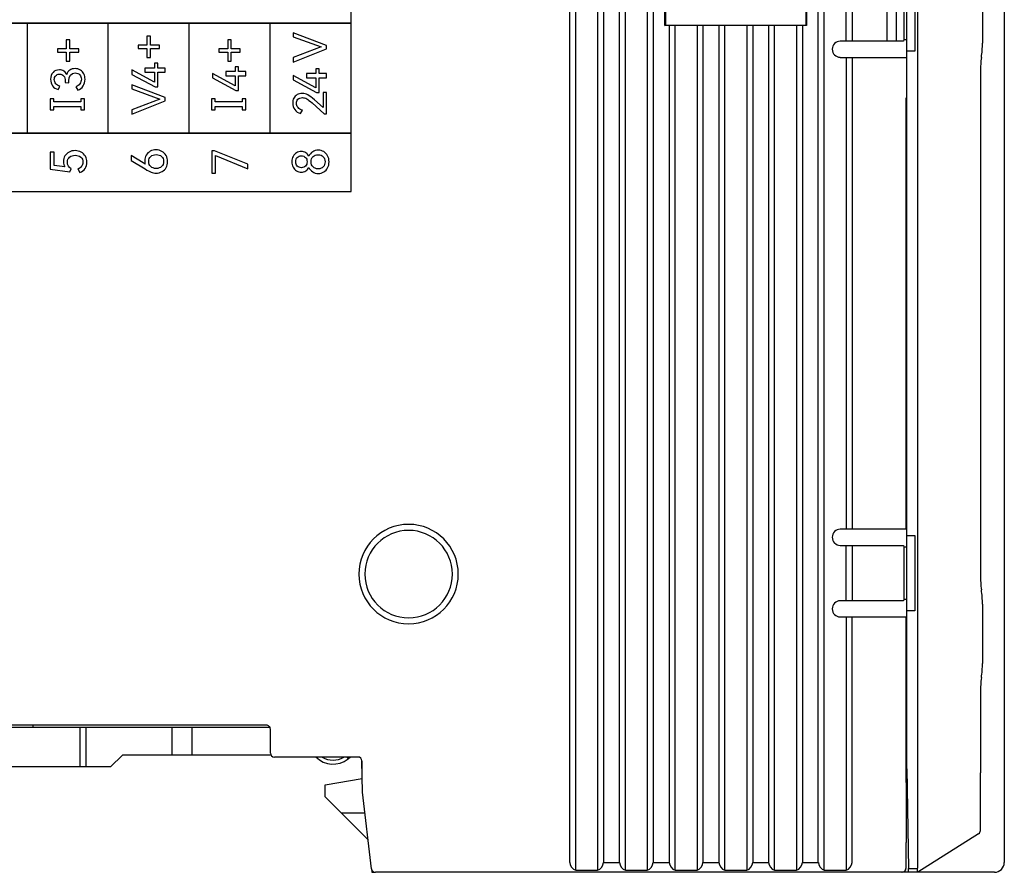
# Model space of a CAD drawing. Header units: millimetres. Extents: x 0 to 427, y 0 to 299.
# Tile 15 of 24: x 144 to 194, y 120 to 163. Entities that reach past the tile are written whole.
import ezdxf

# ---------------------------------------------------------------- set-up
doc = ezdxf.new("R2010")
doc.units = ezdxf.units.MM
doc.header["$MEASUREMENT"] = 0
doc.layers.add('Layer0000', color=7, linetype='Continuous', lineweight=25)

msp = doc.modelspace()

# ---------------------------------------------------------------- linework, layer by layer
at = {"layer": 'Layer0000', "color": 7, "linetype": 'Continuous', "lineweight": 25}
for p, q in [((171.953, 120.394), (171.953, 175.385)), ((173.053, 175.385), (173.053, 120.394)), ((174.453, 120.394), (174.453, 175.385)), ((175.553, 175.385), (175.553, 120.394)), ((184.453, 120.394), (184.453, 175.385)), ((189.153, 125.466), (189.153, 175.258)), ((171.653, 120.794), (171.653, 174.985)), ((173.353, 174.985), (173.353, 120.794)), ((174.153, 120.794), (174.153, 174.985)), ((175.853, 174.985), (175.853, 120.794)), ((184.153, 120.794), (184.153, 174.985)), ((193.503, 174.96), (193.503, 125.238)), ((188.595, 161.594), (188.595, 165.394)), ((189.003, 165.394), (189.003, 161.594)), ((176.441, 162.881), (176.441, 165.106)), ((176.463, 165.084), (176.463, 162.904)), ((183.543, 162.904), (183.543, 165.084)), ((183.566, 165.106), (183.566, 162.881)), ((185.553, 162.129), (185.553, 164.858)), ((185.853, 164.853), (185.853, 162.135)), ((187.61, 162.135), (187.61, 164.853)), ((188.077, 162.126), (188.077, 164.861)), ((192.403, 164.984), (192.403, 162.003)), ((188.453, 164.818), (188.453, 162.17)), ((176.441, 162.881), (176.463, 162.904)), ((176.653, 162.881), (176.441, 162.881)), ((176.463, 162.904), (183.543, 162.904)), ((176.953, 162.885), (176.653, 162.881)), ((176.653, 162.881), (176.653, 120.794)), ((176.953, 120.394), (176.953, 162.885)), ((178.053, 162.885), (176.953, 162.885)), ((178.053, 162.885), (178.053, 120.394)), ((178.353, 162.881), (178.053, 162.885)), ((178.353, 162.881), (178.353, 120.794)), ((179.153, 162.881), (178.353, 162.881)), ((179.453, 162.885), (179.153, 162.881)), ((179.153, 162.881), (179.153, 120.794)), ((179.453, 120.394), (179.453, 162.885)), ((180.553, 162.885), (179.453, 162.885)), ((180.553, 162.885), (180.553, 120.394)), ((180.853, 162.881), (180.553, 162.885)), ((180.853, 162.881), (180.853, 120.794)), ((181.653, 162.881), (180.853, 162.881)), ((181.953, 162.885), (181.653, 162.881)), ((181.653, 162.881), (181.653, 120.794)), ((181.953, 120.394), (181.953, 162.885)), ((183.053, 162.885), (181.953, 162.885)), ((183.053, 162.885), (183.053, 120.394)), ((183.353, 162.881), (183.053, 162.885)), ((183.566, 162.881), (183.353, 162.881)), ((183.353, 162.881), (183.353, 120.794)), ((183.566, 162.881), (183.543, 162.904)), ((186.923, 162.101), (185.253, 162.1)), ((188.43, 162.101), (186.923, 162.101)), ((188.453, 162.17), (188.43, 162.101)), ((188.43, 162.102), (188.43, 162.101)), ((188.584, 162.17), (188.453, 162.17)), ((188.603, 161.594), (188.595, 161.594)), ((188.603, 137.244), (188.603, 161.594)), ((189.003, 161.594), (188.603, 161.594)), ((185.253, 161.287), (186.923, 161.287)), ((185.553, 161.258), (185.553, 137.579)), ((185.853, 161.253), (185.853, 137.585)), ((186.923, 161.287), (187.403, 161.287)), ((187.404, 161.287), (188.56, 161.287)), ((192.352, 161.286), (192.352, 161.291)), ((192.303, 160.584), (192.303, 135.233)), ((188.56, 159.244), (188.56, 150.631)), ((188.56, 150.631), (188.56, 145.661)), ((188.56, 145.661), (188.56, 142.994)), ((188.559, 142.994), (188.559, 141.244)), ((188.56, 141.244), (188.56, 140.46)), ((188.56, 140.46), (188.56, 139.244)), ((188.559, 139.244), (188.56, 137.551)), ((186.923, 137.551), (185.253, 137.55)), ((187.403, 137.551), (186.923, 137.551)), ((188.56, 137.551), (187.404, 137.551)), ((188.595, 133.444), (188.595, 137.244)), ((188.595, 137.244), (188.603, 137.244)), ((188.603, 137.244), (189.003, 137.244)), ((189.003, 137.244), (189.003, 133.444)), ((185.253, 136.737), (186.923, 136.737)), ((185.553, 133.979), (185.553, 136.708)), ((185.853, 136.703), (185.853, 133.985)), ((186.923, 136.737), (188.43, 136.737)), ((188.43, 136.737), (188.453, 136.668)), ((188.453, 136.668), (188.584, 136.668)), ((188.453, 136.668), (188.453, 134.02)), ((192.352, 134.502), (192.352, 134.496)), ((186.923, 133.951), (185.253, 133.95)), ((188.43, 133.951), (186.923, 133.951)), ((188.453, 134.02), (188.43, 133.951)), ((188.43, 133.952), (188.43, 133.951)), ((188.584, 134.02), (188.453, 134.02)), ((192.403, 133.784), (192.403, 130.804)), ((188.603, 133.444), (188.595, 133.444)), ((188.603, 125.494), (188.603, 133.444)), ((189.003, 133.444), (188.603, 133.444)), ((185.253, 133.137), (186.923, 133.137)), ((185.553, 133.108), (185.553, 120.394)), ((185.853, 120.794), (185.853, 133.103)), ((186.923, 133.137), (188.559, 133.137)), ((188.559, 133.137), (188.56, 127.812)), ((192.352, 130.086), (192.352, 130.092)), ((188.584, 129.595), (188.56, 129.595)), ((192.303, 129.374), (192.303, 125.301)), ((188.56, 127.812), (188.561, 121.794)), ((156.403, 127.694), (130.603, 127.694)), ((143.55, 127.594), (147.038, 127.594)), ((144.668, 127.694), (144.668, 127.594)), ((147.038, 127.594), (147.322, 127.594)), ((147.038, 125.594), (147.038, 127.594)), ((147.322, 127.594), (151.665, 127.594)), ((147.322, 127.594), (147.322, 125.594)), ((151.665, 127.594), (152.665, 127.594)), ((151.665, 126.194), (151.665, 127.594)), ((152.665, 127.594), (156.577, 127.594)), ((152.665, 126.194), (152.665, 127.594)), ((156.603, 126.294), (156.603, 127.494)), ((149.165, 126.194), (148.565, 125.594)), ((151.665, 126.194), (149.165, 126.194)), ((152.665, 126.194), (151.665, 126.194)), ((156.63, 126.194), (152.665, 126.194)), ((161.007, 126.094), (156.803, 126.094)), ((160.445, 126.094), (160.506, 126)), ((160.506, 126), (160.525, 126.016)), ((160.525, 126.016), (160.618, 126.094)), ((161.203, 125.897), (161.203, 125.018)), ((161.234, 124.329), (161.207, 125.897)), ((147.322, 125.594), (147.038, 125.594)), ((148.565, 125.594), (147.322, 125.594)), ((188.603, 125.494), (188.69, 120.49)), ((189.153, 120.525), (189.153, 125.466)), ((192.303, 122.404), (192.303, 125.301)), ((159.365, 124.694), (161.222, 125.021)), ((193.503, 125.238), (193.503, 120.794)), ((159.365, 124.094), (159.365, 124.694)), ((161.683, 120.471), (161.234, 124.329)), ((160.165, 123.294), (159.365, 124.094)), ((161.511, 121.948), (160.165, 123.294)), ((160.165, 123.294), (161.355, 123.294)), ((188.56, 121.794), (188.56, 120.494)), ((192.211, 122.235), (189.153, 120.294)), ((173.353, 120.794), (174.153, 120.794)), ((175.853, 120.794), (176.653, 120.794)), ((178.353, 120.794), (179.153, 120.794)), ((180.853, 120.794), (181.653, 120.794)), ((183.353, 120.794), (184.153, 120.794)), ((161.683, 120.47), (161.703, 120.294)), ((171.953, 120.394), (173.053, 120.394)), ((174.453, 120.394), (175.553, 120.394)), ((176.953, 120.394), (178.053, 120.394)), ((179.453, 120.394), (180.553, 120.394)), ((181.953, 120.394), (183.053, 120.394)), ((184.453, 120.394), (185.553, 120.394)), ((188.56, 120.494), (188.556, 120.494)), ((188.69, 120.49), (189.125, 120.49)), ((161.703, 120.294), (161.731, 120.294)), ((161.731, 120.294), (161.868, 120.294)), ((188.356, 120.294), (161.881, 120.294)), ((188.356, 120.294), (188.36, 120.294)), ((188.675, 120.294), (188.375, 120.294)), ((188.693, 120.294), (188.675, 120.294)), ((188.693, 120.294), (188.69, 120.294)), ((189.153, 120.294), (188.693, 120.294)), ((193.003, 120.294), (189.153, 120.294))]:
    msp.add_line(p, q, dxfattribs=at)
for points in [[(160.667, 163.005), (160.667, 165.937), (124.035, 165.937), (124.035, 163.005), (160.667, 163.005)], [(160.667, 154.537), (160.667, 157.469), (124.035, 157.469), (124.035, 154.537), (160.667, 154.537)]]:
    msp.add_lwpolyline(points, close=True, dxfattribs=at)
for centre, radius, start, end in [((185.258, 161.694), 0.406, 90.6102, 269.3897), ((187.403, 162.003), 5, 351.7458, 0), ((197.434, 160.584), 5.13, 172.1348, 179.9992), ((163.553, 135.294), 2.5, 0.0031, 179.9969), ((163.553, 135.292), 2.2, 0.0385, 179.9615), ((185.256, 137.144), 0.406, 90.4231, 269.5766), ((163.553, 135.294), 2.5, 180.0036, 359.9964), ((163.553, 135.295), 2.2, 180.0385, 359.9615), ((197.426, 135.203), 5.122, 179.6693, 187.8715), ((187.403, 133.784), 5, 0.0008, 8.2539), ((185.256, 133.544), 0.406, 90.4231, 269.5766), ((187.403, 130.803), 5, 351.746, 359.9993), ((197.57, 129.374), 5.266, 172.2343, 179.9998), ((156.403, 127.494), 0.2, 360, 90.0012), ((156.803, 126.294), 0.2, 180, 270), ((159.754, 126.935), 1.2, 224.4977, 308.8386), ((159.754, 126.935), 1, 237.2519, 302.7481), ((161.007, 125.894), 0.2, 1, 90), ((192.103, 122.404), 0.2, 302.4123, 0), ((172.127, 120.836), 0.475, 185.123, 248.6169), ((172.88, 120.836), 0.475, 291.382, 354.8768), ((174.627, 120.836), 0.475, 185.123, 248.6169), ((175.38, 120.836), 0.475, 291.382, 354.8768), ((177.127, 120.836), 0.475, 185.123, 248.617), ((177.88, 120.836), 0.475, 291.382, 354.8768), ((179.627, 120.836), 0.475, 185.123, 248.617), ((180.38, 120.836), 0.475, 291.382, 354.8768), ((182.127, 120.836), 0.475, 185.123, 248.617), ((182.88, 120.836), 0.475, 291.382, 354.8768), ((184.627, 120.836), 0.475, 185.123, 248.617), ((185.38, 120.836), 0.475, 291.3824, 354.8769), ((193.003, 120.794), 0.5, 270, 360), ((161.887, 120.5), 0.206, 188.0751, 268.5574), ((188.35, 120.5), 0.207, 271.7902, 358.2105), ((188.36, 120.494), 0.2, 270, 360), ((179.359, 120.279), 9.333, 0.0918, 1.2983), ((189.473, 120.441), 0.352, 171.9289, 204.7217), ((189.075, 120.56), 0.0855, 305.7245, 335.8068)]:
    msp.add_arc(centre, radius, start, end, dxfattribs=at)
for points, knots in [([(160.667, 163.005), (160.667, 163.005), (156.597, 163.005), (156.597, 163.005), (156.597, 163.005), (156.597, 163.005), (152.527, 163.005), (152.527, 163.005), (152.527, 163.005), (152.527, 163.005), (148.456, 163.005), (148.456, 163.005), (148.456, 163.005), (148.456, 163.005), (144.386, 163.005), (144.386, 163.005), (144.386, 163.005), (144.386, 163.005), (140.315, 163.005), (140.315, 163.005), (140.315, 163.005), (140.315, 163.005), (136.245, 163.005), (136.245, 163.005), (136.245, 163.005), (136.245, 163.005), (132.175, 163.005), (132.175, 163.005), (132.175, 163.005), (132.175, 163.005), (128.104, 163.005), (128.104, 163.005), (128.104, 163.005), (128.104, 163.005), (124.035, 163.005), (124.035, 163.005)], [0, 0, 0, 0, 0.111111, 0.111111, 0.111111, 0.111111, 0.222222, 0.222222, 0.222222, 0.222222, 0.333333, 0.333333, 0.333333, 0.333333, 0.444444, 0.444444, 0.444444, 0.444444, 0.555556, 0.555556, 0.555556, 0.555556, 0.666667, 0.666667, 0.666667, 0.666667, 0.777778, 0.777778, 0.777778, 0.777778, 0.888889, 0.888889, 0.888889, 0.888889, 1, 1, 1, 1]), ([(157.754, 161.277), (157.754, 161.277), (159.159, 161.812), (159.159, 161.812), (159.159, 161.812), (159.159, 161.812), (157.754, 162.321), (157.754, 162.321), (157.754, 162.321), (157.754, 162.321), (157.754, 162.527), (157.754, 162.527), (157.754, 162.527), (157.754, 162.527), (159.432, 161.889), (159.432, 161.889), (159.432, 161.889), (159.432, 161.889), (159.432, 161.717), (159.432, 161.717), (159.432, 161.717), (159.432, 161.717), (157.754, 161.05), (157.754, 161.05), (157.754, 161.05), (157.754, 161.05), (157.754, 161.277), (157.754, 161.277)], [0, 0, 0, 0, 0.142857, 0.142857, 0.142857, 0.142857, 0.285714, 0.285714, 0.285714, 0.285714, 0.428571, 0.428571, 0.428571, 0.428571, 0.571429, 0.571429, 0.571429, 0.571429, 0.714286, 0.714286, 0.714286, 0.714286, 0.857143, 0.857143, 0.857143, 0.857143, 1, 1, 1, 1]), ([(145.893, 161.542), (145.893, 161.542), (145.893, 161.717), (145.893, 161.717), (145.893, 161.717), (145.893, 161.717), (146.343, 161.717), (146.343, 161.717), (146.343, 161.717), (146.343, 161.717), (146.343, 162.166), (146.343, 162.166), (146.343, 162.166), (146.343, 162.166), (146.517, 162.166), (146.517, 162.166), (146.517, 162.166), (146.517, 162.166), (146.517, 161.717), (146.517, 161.717), (146.517, 161.717), (146.517, 161.717), (146.966, 161.717), (146.966, 161.717), (146.966, 161.717), (146.966, 161.717), (146.966, 161.542), (146.966, 161.542), (146.966, 161.542), (146.966, 161.542), (146.517, 161.542), (146.517, 161.542), (146.517, 161.542), (146.517, 161.542), (146.517, 161.093), (146.517, 161.093), (146.517, 161.093), (146.517, 161.093), (146.343, 161.093), (146.343, 161.093), (146.343, 161.093), (146.343, 161.093), (146.343, 161.542), (146.343, 161.542), (146.343, 161.542), (146.343, 161.542), (145.893, 161.542), (145.893, 161.542)], [0, 0, 0, 0, 0.083333, 0.083333, 0.083333, 0.083333, 0.166667, 0.166667, 0.166667, 0.166667, 0.25, 0.25, 0.25, 0.25, 0.333333, 0.333333, 0.333333, 0.333333, 0.416667, 0.416667, 0.416667, 0.416667, 0.5, 0.5, 0.5, 0.5, 0.583333, 0.583333, 0.583333, 0.583333, 0.666667, 0.666667, 0.666667, 0.666667, 0.75, 0.75, 0.75, 0.75, 0.833333, 0.833333, 0.833333, 0.833333, 0.916667, 0.916667, 0.916667, 0.916667, 1, 1, 1, 1]), ([(149.951, 161.724), (149.951, 161.724), (149.951, 161.898), (149.951, 161.898), (149.951, 161.898), (149.951, 161.898), (150.4, 161.898), (150.4, 161.898), (150.4, 161.898), (150.4, 161.898), (150.4, 162.348), (150.4, 162.348), (150.4, 162.348), (150.4, 162.348), (150.574, 162.348), (150.574, 162.348), (150.574, 162.348), (150.574, 162.348), (150.574, 161.898), (150.574, 161.898), (150.574, 161.898), (150.574, 161.898), (151.024, 161.898), (151.024, 161.898), (151.024, 161.898), (151.024, 161.898), (151.024, 161.724), (151.024, 161.724), (151.024, 161.724), (151.024, 161.724), (150.574, 161.724), (150.574, 161.724), (150.574, 161.724), (150.574, 161.724), (150.574, 161.274), (150.574, 161.274), (150.574, 161.274), (150.574, 161.274), (150.4, 161.274), (150.4, 161.274), (150.4, 161.274), (150.4, 161.274), (150.4, 161.724), (150.4, 161.724), (150.4, 161.724), (150.4, 161.724), (149.951, 161.724), (149.951, 161.724)], [0, 0, 0, 0, 0.083333, 0.083333, 0.083333, 0.083333, 0.166667, 0.166667, 0.166667, 0.166667, 0.25, 0.25, 0.25, 0.25, 0.333333, 0.333333, 0.333333, 0.333333, 0.416667, 0.416667, 0.416667, 0.416667, 0.5, 0.5, 0.5, 0.5, 0.583333, 0.583333, 0.583333, 0.583333, 0.666667, 0.666667, 0.666667, 0.666667, 0.75, 0.75, 0.75, 0.75, 0.833333, 0.833333, 0.833333, 0.833333, 0.916667, 0.916667, 0.916667, 0.916667, 1, 1, 1, 1]), ([(154.008, 161.542), (154.008, 161.542), (154.008, 161.717), (154.008, 161.717), (154.008, 161.717), (154.008, 161.717), (154.458, 161.717), (154.458, 161.717), (154.458, 161.717), (154.458, 161.717), (154.458, 162.166), (154.458, 162.166), (154.458, 162.166), (154.458, 162.166), (154.632, 162.166), (154.632, 162.166), (154.632, 162.166), (154.632, 162.166), (154.632, 161.717), (154.632, 161.717), (154.632, 161.717), (154.632, 161.717), (155.081, 161.717), (155.081, 161.717), (155.081, 161.717), (155.081, 161.717), (155.081, 161.542), (155.081, 161.542), (155.081, 161.542), (155.081, 161.542), (154.632, 161.542), (154.632, 161.542), (154.632, 161.542), (154.632, 161.542), (154.632, 161.093), (154.632, 161.093), (154.632, 161.093), (154.632, 161.093), (154.458, 161.093), (154.458, 161.093), (154.458, 161.093), (154.458, 161.093), (154.458, 161.542), (154.458, 161.542), (154.458, 161.542), (154.458, 161.542), (154.008, 161.542), (154.008, 161.542)], [0, 0, 0, 0, 0.083333, 0.083333, 0.083333, 0.083333, 0.166667, 0.166667, 0.166667, 0.166667, 0.25, 0.25, 0.25, 0.25, 0.333333, 0.333333, 0.333333, 0.333333, 0.416667, 0.416667, 0.416667, 0.416667, 0.5, 0.5, 0.5, 0.5, 0.583333, 0.583333, 0.583333, 0.583333, 0.666667, 0.666667, 0.666667, 0.666667, 0.75, 0.75, 0.75, 0.75, 0.833333, 0.833333, 0.833333, 0.833333, 0.916667, 0.916667, 0.916667, 0.916667, 1, 1, 1, 1]), ([(150.299, 160.748), (150.299, 160.748), (150.769, 160.748), (150.769, 160.748), (150.769, 160.748), (150.769, 160.748), (150.769, 160.989), (150.769, 160.989), (150.769, 160.989), (150.769, 160.989), (150.946, 160.989), (150.946, 160.989), (150.946, 160.989), (150.946, 160.989), (150.946, 160.748), (150.946, 160.748), (150.946, 160.748), (150.946, 160.748), (151.317, 160.748), (151.317, 160.748), (151.317, 160.748), (151.317, 160.748), (151.317, 160.544), (151.317, 160.544), (151.317, 160.544), (151.317, 160.544), (150.946, 160.544), (150.946, 160.544), (150.946, 160.544), (150.946, 160.544), (150.946, 159.801), (150.946, 159.801), (150.946, 159.801), (150.946, 159.801), (150.804, 159.801), (150.804, 159.801), (150.804, 159.801), (150.804, 159.801), (149.637, 160.432), (149.637, 160.432), (149.637, 160.432), (149.637, 160.432), (149.637, 160.654), (149.637, 160.654), (149.637, 160.654), (149.637, 160.654), (150.769, 160.04), (150.769, 160.04), (150.769, 160.04), (150.769, 160.04), (150.769, 160.544), (150.769, 160.544), (150.769, 160.544), (150.769, 160.544), (150.299, 160.544), (150.299, 160.544), (150.299, 160.544), (150.299, 160.544), (150.299, 160.748), (150.299, 160.748)], [0, 0, 0, 0, 0.066667, 0.066667, 0.066667, 0.066667, 0.133333, 0.133333, 0.133333, 0.133333, 0.2, 0.2, 0.2, 0.2, 0.266667, 0.266667, 0.266667, 0.266667, 0.333333, 0.333333, 0.333333, 0.333333, 0.4, 0.4, 0.4, 0.4, 0.466667, 0.466667, 0.466667, 0.466667, 0.533333, 0.533333, 0.533333, 0.533333, 0.6, 0.6, 0.6, 0.6, 0.666667, 0.666667, 0.666667, 0.666667, 0.733333, 0.733333, 0.733333, 0.733333, 0.8, 0.8, 0.8, 0.8, 0.866667, 0.866667, 0.866667, 0.866667, 0.933333, 0.933333, 0.933333, 0.933333, 1, 1, 1, 1]), ([(146.363, 160.42), (146.395, 160.521), (146.447, 160.596), (146.519, 160.646), (146.519, 160.646), (146.591, 160.695), (146.68, 160.72), (146.785, 160.72), (146.785, 160.72), (146.889, 160.72), (146.979, 160.696), (147.055, 160.647), (147.055, 160.647), (147.13, 160.598), (147.188, 160.533), (147.227, 160.452), (147.227, 160.452), (147.266, 160.371), (147.285, 160.282), (147.285, 160.186), (147.285, 160.186), (147.285, 160.064), (147.254, 159.951), (147.191, 159.848), (147.191, 159.848), (147.128, 159.745), (147.037, 159.675), (146.916, 159.64), (146.916, 159.64), (146.916, 159.64), (146.822, 159.805), (146.822, 159.805), (146.822, 159.805), (146.914, 159.834), (146.983, 159.884), (147.029, 159.956), (147.029, 159.956), (147.076, 160.027), (147.099, 160.103), (147.099, 160.186), (147.099, 160.186), (147.099, 160.276), (147.071, 160.351), (147.016, 160.412), (147.016, 160.412), (146.96, 160.472), (146.882, 160.502), (146.783, 160.502), (146.783, 160.502), (146.578, 160.502), (146.476, 160.363), (146.476, 160.083), (146.476, 160.083), (146.476, 160.083), (146.476, 160.012), (146.476, 160.012), (146.476, 160.012), (146.476, 160.012), (146.292, 160.014), (146.292, 160.014), (146.292, 160.014), (146.292, 160.014), (146.292, 160.094), (146.292, 160.094), (146.292, 160.094), (146.292, 160.207), (146.265, 160.293), (146.21, 160.352), (146.21, 160.352), (146.155, 160.411), (146.084, 160.441), (145.999, 160.441), (145.999, 160.441), (145.918, 160.441), (145.854, 160.415), (145.808, 160.365), (145.808, 160.365), (145.762, 160.314), (145.74, 160.249), (145.74, 160.17), (145.74, 160.17), (145.74, 160.087), (145.764, 160.017), (145.813, 159.96), (145.813, 159.96), (145.862, 159.903), (145.932, 159.859), (146.024, 159.828), (146.024, 159.828), (146.024, 159.828), (145.93, 159.663), (145.93, 159.663), (145.93, 159.663), (145.806, 159.7), (145.712, 159.764), (145.649, 159.857), (145.649, 159.857), (145.586, 159.949), (145.554, 160.058), (145.554, 160.181), (145.554, 160.181), (145.554, 160.325), (145.594, 160.441), (145.675, 160.528), (145.675, 160.528), (145.756, 160.615), (145.863, 160.658), (145.994, 160.658), (145.994, 160.658), (146.078, 160.658), (146.152, 160.639), (146.216, 160.6), (146.216, 160.6), (146.281, 160.561), (146.33, 160.501), (146.363, 160.42)], [0, 0, 0, 0, 0.034483, 0.034483, 0.034483, 0.034483, 0.068966, 0.068966, 0.068966, 0.068966, 0.103448, 0.103448, 0.103448, 0.103448, 0.137931, 0.137931, 0.137931, 0.137931, 0.172414, 0.172414, 0.172414, 0.172414, 0.206897, 0.206897, 0.206897, 0.206897, 0.241379, 0.241379, 0.241379, 0.241379, 0.275862, 0.275862, 0.275862, 0.275862, 0.310345, 0.310345, 0.310345, 0.310345, 0.344828, 0.344828, 0.344828, 0.344828, 0.37931, 0.37931, 0.37931, 0.37931, 0.413793, 0.413793, 0.413793, 0.413793, 0.448276, 0.448276, 0.448276, 0.448276, 0.482759, 0.482759, 0.482759, 0.482759, 0.517241, 0.517241, 0.517241, 0.517241, 0.551724, 0.551724, 0.551724, 0.551724, 0.586207, 0.586207, 0.586207, 0.586207, 0.62069, 0.62069, 0.62069, 0.62069, 0.655172, 0.655172, 0.655172, 0.655172, 0.689655, 0.689655, 0.689655, 0.689655, 0.724138, 0.724138, 0.724138, 0.724138, 0.758621, 0.758621, 0.758621, 0.758621, 0.793103, 0.793103, 0.793103, 0.793103, 0.827586, 0.827586, 0.827586, 0.827586, 0.862069, 0.862069, 0.862069, 0.862069, 0.896552, 0.896552, 0.896552, 0.896552, 0.931034, 0.931034, 0.931034, 0.931034, 0.965517, 0.965517, 0.965517, 0.965517, 1, 1, 1, 1]), ([(154.357, 160.567), (154.357, 160.567), (154.827, 160.567), (154.827, 160.567), (154.827, 160.567), (154.827, 160.567), (154.827, 160.807), (154.827, 160.807), (154.827, 160.807), (154.827, 160.807), (155.003, 160.807), (155.003, 160.807), (155.003, 160.807), (155.003, 160.807), (155.003, 160.567), (155.003, 160.567), (155.003, 160.567), (155.003, 160.567), (155.375, 160.567), (155.375, 160.567), (155.375, 160.567), (155.375, 160.567), (155.375, 160.363), (155.375, 160.363), (155.375, 160.363), (155.375, 160.363), (155.003, 160.363), (155.003, 160.363), (155.003, 160.363), (155.003, 160.363), (155.003, 159.62), (155.003, 159.62), (155.003, 159.62), (155.003, 159.62), (154.861, 159.62), (154.861, 159.62), (154.861, 159.62), (154.861, 159.62), (153.694, 160.25), (153.694, 160.25), (153.694, 160.25), (153.694, 160.25), (153.694, 160.473), (153.694, 160.473), (153.694, 160.473), (153.694, 160.473), (154.827, 159.858), (154.827, 159.858), (154.827, 159.858), (154.827, 159.858), (154.827, 160.363), (154.827, 160.363), (154.827, 160.363), (154.827, 160.363), (154.357, 160.363), (154.357, 160.363), (154.357, 160.363), (154.357, 160.363), (154.357, 160.567), (154.357, 160.567)], [0, 0, 0, 0, 0.066667, 0.066667, 0.066667, 0.066667, 0.133333, 0.133333, 0.133333, 0.133333, 0.2, 0.2, 0.2, 0.2, 0.266667, 0.266667, 0.266667, 0.266667, 0.333333, 0.333333, 0.333333, 0.333333, 0.4, 0.4, 0.4, 0.4, 0.466667, 0.466667, 0.466667, 0.466667, 0.533333, 0.533333, 0.533333, 0.533333, 0.6, 0.6, 0.6, 0.6, 0.666667, 0.666667, 0.666667, 0.666667, 0.733333, 0.733333, 0.733333, 0.733333, 0.8, 0.8, 0.8, 0.8, 0.866667, 0.866667, 0.866667, 0.866667, 0.933333, 0.933333, 0.933333, 0.933333, 1, 1, 1, 1]), ([(158.414, 160.468), (158.414, 160.468), (158.884, 160.468), (158.884, 160.468), (158.884, 160.468), (158.884, 160.468), (158.884, 160.709), (158.884, 160.709), (158.884, 160.709), (158.884, 160.709), (159.061, 160.709), (159.061, 160.709), (159.061, 160.709), (159.061, 160.709), (159.061, 160.468), (159.061, 160.468), (159.061, 160.468), (159.061, 160.468), (159.432, 160.468), (159.432, 160.468), (159.432, 160.468), (159.432, 160.468), (159.432, 160.264), (159.432, 160.264), (159.432, 160.264), (159.432, 160.264), (159.061, 160.264), (159.061, 160.264), (159.061, 160.264), (159.061, 160.264), (159.061, 159.521), (159.061, 159.521), (159.061, 159.521), (159.061, 159.521), (158.919, 159.521), (158.919, 159.521), (158.919, 159.521), (158.919, 159.521), (157.752, 160.152), (157.752, 160.152), (157.752, 160.152), (157.752, 160.152), (157.752, 160.374), (157.752, 160.374), (157.752, 160.374), (157.752, 160.374), (158.884, 159.759), (158.884, 159.759), (158.884, 159.759), (158.884, 159.759), (158.884, 160.264), (158.884, 160.264), (158.884, 160.264), (158.884, 160.264), (158.414, 160.264), (158.414, 160.264), (158.414, 160.264), (158.414, 160.264), (158.414, 160.468), (158.414, 160.468)], [0, 0, 0, 0, 0.066667, 0.066667, 0.066667, 0.066667, 0.133333, 0.133333, 0.133333, 0.133333, 0.2, 0.2, 0.2, 0.2, 0.266667, 0.266667, 0.266667, 0.266667, 0.333333, 0.333333, 0.333333, 0.333333, 0.4, 0.4, 0.4, 0.4, 0.466667, 0.466667, 0.466667, 0.466667, 0.533333, 0.533333, 0.533333, 0.533333, 0.6, 0.6, 0.6, 0.6, 0.666667, 0.666667, 0.666667, 0.666667, 0.733333, 0.733333, 0.733333, 0.733333, 0.8, 0.8, 0.8, 0.8, 0.866667, 0.866667, 0.866667, 0.866667, 0.933333, 0.933333, 0.933333, 0.933333, 1, 1, 1, 1]), ([(149.639, 158.655), (149.639, 158.655), (151.044, 159.189), (151.044, 159.189), (151.044, 159.189), (151.044, 159.189), (149.639, 159.698), (149.639, 159.698), (149.639, 159.698), (149.639, 159.698), (149.639, 159.905), (149.639, 159.905), (149.639, 159.905), (149.639, 159.905), (151.317, 159.267), (151.317, 159.267), (151.317, 159.267), (151.317, 159.267), (151.317, 159.095), (151.317, 159.095), (151.317, 159.095), (151.317, 159.095), (149.639, 158.428), (149.639, 158.428), (149.639, 158.428), (149.639, 158.428), (149.639, 158.655), (149.639, 158.655)], [0, 0, 0, 0, 0.142857, 0.142857, 0.142857, 0.142857, 0.285714, 0.285714, 0.285714, 0.285714, 0.428571, 0.428571, 0.428571, 0.428571, 0.571429, 0.571429, 0.571429, 0.571429, 0.714286, 0.714286, 0.714286, 0.714286, 0.857143, 0.857143, 0.857143, 0.857143, 1, 1, 1, 1]), ([(159.251, 158.76), (159.251, 158.76), (159.251, 159.519), (159.251, 159.519), (159.251, 159.519), (159.251, 159.519), (159.432, 159.519), (159.432, 159.519), (159.432, 159.519), (159.432, 159.519), (159.432, 158.448), (159.432, 158.448), (159.432, 158.448), (159.432, 158.448), (159.302, 158.448), (159.302, 158.448), (159.302, 158.448), (159.302, 158.448), (158.696, 158.992), (158.696, 158.992), (158.696, 158.992), (158.583, 159.094), (158.494, 159.164), (158.429, 159.203), (158.429, 159.203), (158.364, 159.241), (158.293, 159.26), (158.217, 159.26), (158.217, 159.26), (158.119, 159.26), (158.043, 159.233), (157.99, 159.18), (157.99, 159.18), (157.936, 159.126), (157.91, 159.059), (157.91, 158.978), (157.91, 158.978), (157.91, 158.895), (157.938, 158.823), (157.993, 158.76), (157.993, 158.76), (158.049, 158.697), (158.123, 158.652), (158.215, 158.625), (158.215, 158.625), (158.215, 158.625), (158.121, 158.46), (158.121, 158.46), (158.121, 158.46), (157.995, 158.493), (157.898, 158.56), (157.828, 158.659), (157.828, 158.659), (157.759, 158.758), (157.724, 158.869), (157.724, 158.992), (157.724, 158.992), (157.724, 159.08), (157.743, 159.161), (157.78, 159.235), (157.78, 159.235), (157.818, 159.308), (157.873, 159.366), (157.945, 159.41), (157.945, 159.41), (158.018, 159.454), (158.105, 159.475), (158.208, 159.475), (158.208, 159.475), (158.307, 159.475), (158.401, 159.451), (158.49, 159.402), (158.49, 159.402), (158.579, 159.353), (158.69, 159.268), (158.825, 159.145), (158.825, 159.145), (158.825, 159.145), (159.251, 158.76), (159.251, 158.76)], [0, 0, 0, 0, 0.05, 0.05, 0.05, 0.05, 0.1, 0.1, 0.1, 0.1, 0.15, 0.15, 0.15, 0.15, 0.2, 0.2, 0.2, 0.2, 0.25, 0.25, 0.25, 0.25, 0.3, 0.3, 0.3, 0.3, 0.35, 0.35, 0.35, 0.35, 0.4, 0.4, 0.4, 0.4, 0.45, 0.45, 0.45, 0.45, 0.5, 0.5, 0.5, 0.5, 0.55, 0.55, 0.55, 0.55, 0.6, 0.6, 0.6, 0.6, 0.65, 0.65, 0.65, 0.65, 0.7, 0.7, 0.7, 0.7, 0.75, 0.75, 0.75, 0.75, 0.8, 0.8, 0.8, 0.8, 0.85, 0.85, 0.85, 0.85, 0.9, 0.9, 0.9, 0.9, 0.95, 0.95, 0.95, 0.95, 1, 1, 1, 1]), ([(145.715, 159.208), (145.715, 159.208), (145.715, 159.041), (145.715, 159.041), (145.715, 159.041), (145.715, 159.041), (147.071, 159.041), (147.071, 159.041), (147.071, 159.041), (147.071, 159.041), (147.071, 159.208), (147.071, 159.208), (147.071, 159.208), (147.071, 159.208), (147.26, 159.208), (147.26, 159.208), (147.26, 159.208), (147.26, 159.208), (147.26, 158.65), (147.26, 158.65), (147.26, 158.65), (147.26, 158.65), (147.071, 158.65), (147.071, 158.65), (147.071, 158.65), (147.071, 158.65), (147.071, 158.817), (147.071, 158.817), (147.071, 158.817), (147.071, 158.817), (145.715, 158.817), (145.715, 158.817), (145.715, 158.817), (145.715, 158.817), (145.715, 158.65), (145.715, 158.65), (145.715, 158.65), (145.715, 158.65), (145.526, 158.65), (145.526, 158.65), (145.526, 158.65), (145.526, 158.65), (145.526, 159.208), (145.526, 159.208), (145.526, 159.208), (145.526, 159.208), (145.715, 159.208), (145.715, 159.208)], [0, 0, 0, 0, 0.083333, 0.083333, 0.083333, 0.083333, 0.166667, 0.166667, 0.166667, 0.166667, 0.25, 0.25, 0.25, 0.25, 0.333333, 0.333333, 0.333333, 0.333333, 0.416667, 0.416667, 0.416667, 0.416667, 0.5, 0.5, 0.5, 0.5, 0.583333, 0.583333, 0.583333, 0.583333, 0.666667, 0.666667, 0.666667, 0.666667, 0.75, 0.75, 0.75, 0.75, 0.833333, 0.833333, 0.833333, 0.833333, 0.916667, 0.916667, 0.916667, 0.916667, 1, 1, 1, 1]), ([(153.83, 159.208), (153.83, 159.208), (153.83, 159.041), (153.83, 159.041), (153.83, 159.041), (153.83, 159.041), (155.186, 159.041), (155.186, 159.041), (155.186, 159.041), (155.186, 159.041), (155.186, 159.208), (155.186, 159.208), (155.186, 159.208), (155.186, 159.208), (155.375, 159.208), (155.375, 159.208), (155.375, 159.208), (155.375, 159.208), (155.375, 158.65), (155.375, 158.65), (155.375, 158.65), (155.375, 158.65), (155.186, 158.65), (155.186, 158.65), (155.186, 158.65), (155.186, 158.65), (155.186, 158.817), (155.186, 158.817), (155.186, 158.817), (155.186, 158.817), (153.83, 158.817), (153.83, 158.817), (153.83, 158.817), (153.83, 158.817), (153.83, 158.65), (153.83, 158.65), (153.83, 158.65), (153.83, 158.65), (153.641, 158.65), (153.641, 158.65), (153.641, 158.65), (153.641, 158.65), (153.641, 159.208), (153.641, 159.208), (153.641, 159.208), (153.641, 159.208), (153.83, 159.208), (153.83, 159.208)], [0, 0, 0, 0, 0.083333, 0.083333, 0.083333, 0.083333, 0.166667, 0.166667, 0.166667, 0.166667, 0.25, 0.25, 0.25, 0.25, 0.333333, 0.333333, 0.333333, 0.333333, 0.416667, 0.416667, 0.416667, 0.416667, 0.5, 0.5, 0.5, 0.5, 0.583333, 0.583333, 0.583333, 0.583333, 0.666667, 0.666667, 0.666667, 0.666667, 0.75, 0.75, 0.75, 0.75, 0.833333, 0.833333, 0.833333, 0.833333, 0.916667, 0.916667, 0.916667, 0.916667, 1, 1, 1, 1]), ([(160.667, 157.462), (160.667, 157.462), (156.597, 157.462), (156.597, 157.462), (156.597, 157.462), (156.597, 157.462), (152.527, 157.462), (152.527, 157.462), (152.527, 157.462), (152.527, 157.462), (148.456, 157.462), (148.456, 157.462), (148.456, 157.462), (148.456, 157.462), (144.386, 157.462), (144.386, 157.462), (144.386, 157.462), (144.386, 157.462), (140.315, 157.462), (140.315, 157.462), (140.315, 157.462), (140.315, 157.462), (136.245, 157.462), (136.245, 157.462), (136.245, 157.462), (136.245, 157.462), (132.175, 157.462), (132.175, 157.462), (132.175, 157.462), (132.175, 157.462), (128.104, 157.462), (128.104, 157.462), (128.104, 157.462), (128.104, 157.462), (124.035, 157.462), (124.035, 157.462)], [0, 0, 0, 0, 0.111111, 0.111111, 0.111111, 0.111111, 0.222222, 0.222222, 0.222222, 0.222222, 0.333333, 0.333333, 0.333333, 0.333333, 0.444444, 0.444444, 0.444444, 0.444444, 0.555556, 0.555556, 0.555556, 0.555556, 0.666667, 0.666667, 0.666667, 0.666667, 0.777778, 0.777778, 0.777778, 0.777778, 0.888889, 0.888889, 0.888889, 0.888889, 1, 1, 1, 1]), ([(146.198, 156.044), (146.198, 156.151), (146.224, 156.246), (146.274, 156.33), (146.274, 156.33), (146.324, 156.414), (146.393, 156.479), (146.481, 156.525), (146.481, 156.525), (146.569, 156.571), (146.669, 156.594), (146.781, 156.594), (146.781, 156.594), (146.898, 156.594), (147.002, 156.569), (147.092, 156.518), (147.092, 156.518), (147.183, 156.467), (147.253, 156.397), (147.303, 156.308), (147.303, 156.308), (147.354, 156.219), (147.379, 156.12), (147.379, 156.012), (147.379, 156.012), (147.379, 155.891), (147.349, 155.785), (147.289, 155.692), (147.289, 155.692), (147.229, 155.599), (147.141, 155.534), (147.026, 155.498), (147.026, 155.498), (147.026, 155.498), (146.924, 155.676), (146.924, 155.676), (146.924, 155.676), (147.008, 155.705), (147.072, 155.749), (147.115, 155.805), (147.115, 155.805), (147.157, 155.862), (147.179, 155.931), (147.179, 156.012), (147.179, 156.012), (147.179, 156.12), (147.143, 156.206), (147.07, 156.268), (147.07, 156.268), (146.998, 156.331), (146.905, 156.362), (146.791, 156.362), (146.791, 156.362), (146.681, 156.362), (146.588, 156.332), (146.512, 156.272), (146.512, 156.272), (146.436, 156.212), (146.398, 156.125), (146.398, 156.012), (146.398, 156.012), (146.398, 155.868), (146.463, 155.756), (146.594, 155.676), (146.594, 155.676), (146.594, 155.676), (146.522, 155.535), (146.522, 155.535), (146.522, 155.535), (146.522, 155.535), (145.539, 155.658), (145.539, 155.658), (145.539, 155.658), (145.539, 155.658), (145.539, 156.513), (145.539, 156.513), (145.539, 156.513), (145.539, 156.513), (145.732, 156.513), (145.732, 156.513), (145.732, 156.513), (145.732, 156.513), (145.732, 155.851), (145.732, 155.851), (145.732, 155.851), (145.732, 155.851), (146.268, 155.779), (146.268, 155.779), (146.268, 155.779), (146.221, 155.852), (146.198, 155.94), (146.198, 156.044)], [0, 0, 0, 0, 0.043478, 0.043478, 0.043478, 0.043478, 0.086957, 0.086957, 0.086957, 0.086957, 0.130435, 0.130435, 0.130435, 0.130435, 0.173913, 0.173913, 0.173913, 0.173913, 0.217391, 0.217391, 0.217391, 0.217391, 0.26087, 0.26087, 0.26087, 0.26087, 0.304348, 0.304348, 0.304348, 0.304348, 0.347826, 0.347826, 0.347826, 0.347826, 0.391304, 0.391304, 0.391304, 0.391304, 0.434783, 0.434783, 0.434783, 0.434783, 0.478261, 0.478261, 0.478261, 0.478261, 0.521739, 0.521739, 0.521739, 0.521739, 0.565217, 0.565217, 0.565217, 0.565217, 0.608696, 0.608696, 0.608696, 0.608696, 0.652174, 0.652174, 0.652174, 0.652174, 0.695652, 0.695652, 0.695652, 0.695652, 0.73913, 0.73913, 0.73913, 0.73913, 0.782609, 0.782609, 0.782609, 0.782609, 0.826087, 0.826087, 0.826087, 0.826087, 0.869565, 0.869565, 0.869565, 0.869565, 0.913043, 0.913043, 0.913043, 0.913043, 0.956522, 0.956522, 0.956522, 0.956522, 1, 1, 1, 1]), ([(150.283, 156.081), (150.283, 156.188), (150.309, 156.283), (150.36, 156.367), (150.36, 156.367), (150.411, 156.451), (150.48, 156.517), (150.567, 156.563), (150.567, 156.563), (150.655, 156.61), (150.751, 156.634), (150.856, 156.634), (150.856, 156.634), (150.965, 156.634), (151.064, 156.609), (151.153, 156.559), (151.153, 156.559), (151.242, 156.508), (151.311, 156.438), (151.361, 156.349), (151.361, 156.349), (151.412, 156.259), (151.437, 156.159), (151.437, 156.049), (151.437, 156.049), (151.437, 155.935), (151.412, 155.834), (151.363, 155.745), (151.363, 155.745), (151.313, 155.656), (151.244, 155.587), (151.155, 155.537), (151.155, 155.537), (151.066, 155.488), (150.965, 155.463), (150.851, 155.463), (150.851, 155.463), (150.762, 155.463), (150.681, 155.479), (150.606, 155.512), (150.606, 155.512), (150.531, 155.544), (150.432, 155.597), (150.311, 155.671), (150.311, 155.671), (150.311, 155.671), (149.599, 156.103), (149.599, 156.103), (149.599, 156.103), (149.599, 156.103), (149.599, 156.352), (149.599, 156.352), (149.599, 156.352), (149.599, 156.352), (150.207, 155.979), (150.207, 155.979), (150.207, 155.979), (150.243, 155.956), (150.277, 155.933), (150.308, 155.91), (150.308, 155.91), (150.292, 155.961), (150.283, 156.018), (150.283, 156.081)], [0, 0, 0, 0, 0.0625, 0.0625, 0.0625, 0.0625, 0.125, 0.125, 0.125, 0.125, 0.1875, 0.1875, 0.1875, 0.1875, 0.25, 0.25, 0.25, 0.25, 0.3125, 0.3125, 0.3125, 0.3125, 0.375, 0.375, 0.375, 0.375, 0.4375, 0.4375, 0.4375, 0.4375, 0.5, 0.5, 0.5, 0.5, 0.5625, 0.5625, 0.5625, 0.5625, 0.625, 0.625, 0.625, 0.625, 0.6875, 0.6875, 0.6875, 0.6875, 0.75, 0.75, 0.75, 0.75, 0.8125, 0.8125, 0.8125, 0.8125, 0.875, 0.875, 0.875, 0.875, 0.9375, 0.9375, 0.9375, 0.9375, 1, 1, 1, 1]), ([(153.847, 156.342), (153.847, 156.342), (153.847, 155.466), (153.847, 155.466), (153.847, 155.466), (153.847, 155.466), (153.657, 155.466), (153.657, 155.466), (153.657, 155.466), (153.657, 155.466), (153.657, 156.592), (153.657, 156.592), (153.657, 156.592), (153.657, 156.592), (153.793, 156.592), (153.793, 156.592), (153.793, 156.592), (153.793, 156.592), (155.467, 155.915), (155.467, 155.915), (155.467, 155.915), (155.467, 155.915), (155.467, 155.673), (155.467, 155.673), (155.467, 155.673), (155.467, 155.673), (153.847, 156.342), (153.847, 156.342)], [0, 0, 0, 0, 0.142857, 0.142857, 0.142857, 0.142857, 0.285714, 0.285714, 0.285714, 0.285714, 0.428571, 0.428571, 0.428571, 0.428571, 0.571429, 0.571429, 0.571429, 0.571429, 0.714286, 0.714286, 0.714286, 0.714286, 0.857143, 0.857143, 0.857143, 0.857143, 1, 1, 1, 1]), ([(158.542, 156.315), (158.585, 156.409), (158.648, 156.483), (158.73, 156.536), (158.73, 156.536), (158.812, 156.59), (158.907, 156.617), (159.014, 156.617), (159.014, 156.617), (159.116, 156.617), (159.208, 156.592), (159.289, 156.544), (159.289, 156.544), (159.371, 156.495), (159.435, 156.427), (159.482, 156.339), (159.482, 156.339), (159.529, 156.251), (159.552, 156.15), (159.552, 156.036), (159.552, 156.036), (159.552, 155.919), (159.529, 155.816), (159.483, 155.728), (159.483, 155.728), (159.437, 155.639), (159.373, 155.57), (159.29, 155.52), (159.29, 155.52), (159.208, 155.471), (159.116, 155.446), (159.014, 155.446), (159.014, 155.446), (158.907, 155.446), (158.812, 155.473), (158.73, 155.526), (158.73, 155.526), (158.648, 155.58), (158.585, 155.654), (158.542, 155.75), (158.542, 155.75), (158.503, 155.674), (158.45, 155.615), (158.383, 155.572), (158.383, 155.572), (158.316, 155.529), (158.241, 155.508), (158.157, 155.508), (158.157, 155.508), (158.071, 155.508), (157.992, 155.53), (157.92, 155.574), (157.92, 155.574), (157.848, 155.619), (157.79, 155.681), (157.748, 155.762), (157.748, 155.762), (157.706, 155.843), (157.685, 155.934), (157.685, 156.036), (157.685, 156.036), (157.685, 156.137), (157.706, 156.226), (157.748, 156.304), (157.748, 156.304), (157.79, 156.382), (157.847, 156.443), (157.919, 156.486), (157.919, 156.486), (157.99, 156.529), (158.07, 156.55), (158.157, 156.55), (158.157, 156.55), (158.241, 156.55), (158.316, 156.529), (158.383, 156.488), (158.383, 156.488), (158.45, 156.447), (158.503, 156.389), (158.542, 156.315)], [0, 0, 0, 0, 0.05, 0.05, 0.05, 0.05, 0.1, 0.1, 0.1, 0.1, 0.15, 0.15, 0.15, 0.15, 0.2, 0.2, 0.2, 0.2, 0.25, 0.25, 0.25, 0.25, 0.3, 0.3, 0.3, 0.3, 0.35, 0.35, 0.35, 0.35, 0.4, 0.4, 0.4, 0.4, 0.45, 0.45, 0.45, 0.45, 0.5, 0.5, 0.5, 0.5, 0.55, 0.55, 0.55, 0.55, 0.6, 0.6, 0.6, 0.6, 0.65, 0.65, 0.65, 0.65, 0.7, 0.7, 0.7, 0.7, 0.75, 0.75, 0.75, 0.75, 0.8, 0.8, 0.8, 0.8, 0.85, 0.85, 0.85, 0.85, 0.9, 0.9, 0.9, 0.9, 0.95, 0.95, 0.95, 0.95, 1, 1, 1, 1]), ([(151.237, 156.049), (151.237, 156.154), (151.202, 156.238), (151.133, 156.302), (151.133, 156.302), (151.064, 156.365), (150.974, 156.397), (150.864, 156.397), (150.864, 156.397), (150.752, 156.397), (150.661, 156.366), (150.591, 156.303), (150.591, 156.303), (150.521, 156.24), (150.486, 156.156), (150.486, 156.049), (150.486, 156.049), (150.486, 155.942), (150.521, 155.856), (150.591, 155.793), (150.591, 155.793), (150.661, 155.73), (150.752, 155.698), (150.864, 155.698), (150.864, 155.698), (150.976, 155.698), (151.066, 155.73), (151.134, 155.793), (151.134, 155.793), (151.202, 155.856), (151.237, 155.942), (151.237, 156.049)], [0, 0, 0, 0, 0.125, 0.125, 0.125, 0.125, 0.25, 0.25, 0.25, 0.25, 0.375, 0.375, 0.375, 0.375, 0.5, 0.5, 0.5, 0.5, 0.625, 0.625, 0.625, 0.625, 0.75, 0.75, 0.75, 0.75, 0.875, 0.875, 0.875, 0.875, 1, 1, 1, 1]), ([(157.878, 156.036), (157.878, 155.944), (157.904, 155.871), (157.957, 155.818), (157.957, 155.818), (158.01, 155.764), (158.079, 155.737), (158.164, 155.737), (158.164, 155.737), (158.248, 155.737), (158.317, 155.764), (158.369, 155.818), (158.369, 155.818), (158.422, 155.871), (158.448, 155.944), (158.448, 156.036), (158.448, 156.036), (158.448, 156.127), (158.422, 156.198), (158.368, 156.251), (158.368, 156.251), (158.315, 156.304), (158.247, 156.33), (158.164, 156.33), (158.164, 156.33), (158.08, 156.33), (158.012, 156.304), (157.958, 156.251), (157.958, 156.251), (157.905, 156.198), (157.878, 156.127), (157.878, 156.036)], [0, 0, 0, 0, 0.125, 0.125, 0.125, 0.125, 0.25, 0.25, 0.25, 0.25, 0.375, 0.375, 0.375, 0.375, 0.5, 0.5, 0.5, 0.5, 0.625, 0.625, 0.625, 0.625, 0.75, 0.75, 0.75, 0.75, 0.875, 0.875, 0.875, 0.875, 1, 1, 1, 1]), ([(159.355, 156.036), (159.355, 156.142), (159.323, 156.226), (159.261, 156.291), (159.261, 156.291), (159.198, 156.355), (159.113, 156.387), (159.006, 156.387), (159.006, 156.387), (158.898, 156.387), (158.811, 156.356), (158.747, 156.293), (158.747, 156.293), (158.683, 156.231), (158.651, 156.145), (158.651, 156.036), (158.651, 156.036), (158.651, 155.926), (158.683, 155.839), (158.747, 155.776), (158.747, 155.776), (158.811, 155.712), (158.898, 155.681), (159.006, 155.681), (159.006, 155.681), (159.115, 155.681), (159.2, 155.713), (159.262, 155.777), (159.262, 155.777), (159.324, 155.841), (159.355, 155.928), (159.355, 156.036)], [0, 0, 0, 0, 0.125, 0.125, 0.125, 0.125, 0.25, 0.25, 0.25, 0.25, 0.375, 0.375, 0.375, 0.375, 0.5, 0.5, 0.5, 0.5, 0.625, 0.625, 0.625, 0.625, 0.75, 0.75, 0.75, 0.75, 0.875, 0.875, 0.875, 0.875, 1, 1, 1, 1])]:
    msp.add_open_spline(points, degree=3, knots=knots, dxfattribs=at)
for points in [[(144.386, 157.462), (144.386, 157.462), (144.386, 163.005), (144.386, 163.005)], [(148.456, 157.462), (148.456, 157.462), (148.456, 163.005), (148.456, 163.005)], [(152.527, 157.462), (152.527, 157.462), (152.527, 163.005), (152.527, 163.005)], [(156.597, 157.462), (156.597, 157.462), (156.597, 163.005), (156.597, 163.005)], [(160.667, 157.462), (160.667, 157.462), (160.667, 163.005), (160.667, 163.005)], [(188.561, 121.794), (188.56, 121.794), (188.56, 121.794), (188.56, 121.794)]]:
    msp.add_open_spline(points, degree=3, dxfattribs=at)
msp.add_rational_spline([(188.56, 127.812), (188.56, 127.812), (188.559, 127.812)], [1, 0.999999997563, 0.999999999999], degree=2, dxfattribs=at)
msp.add_rational_spline([(147.038, 125.594), (147.038, 125.594), (146.674, 125.594), (145.489, 125.594), (143.55, 125.594)], [0.871782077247, 0.896820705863, 1, 0.727517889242, 1], degree=2, knots=[0.3106678, 0.3106678, 0.3106678, 0.5, 0.5, 1, 1, 1], dxfattribs=at)

doc.saveas('drawing.dxf')
